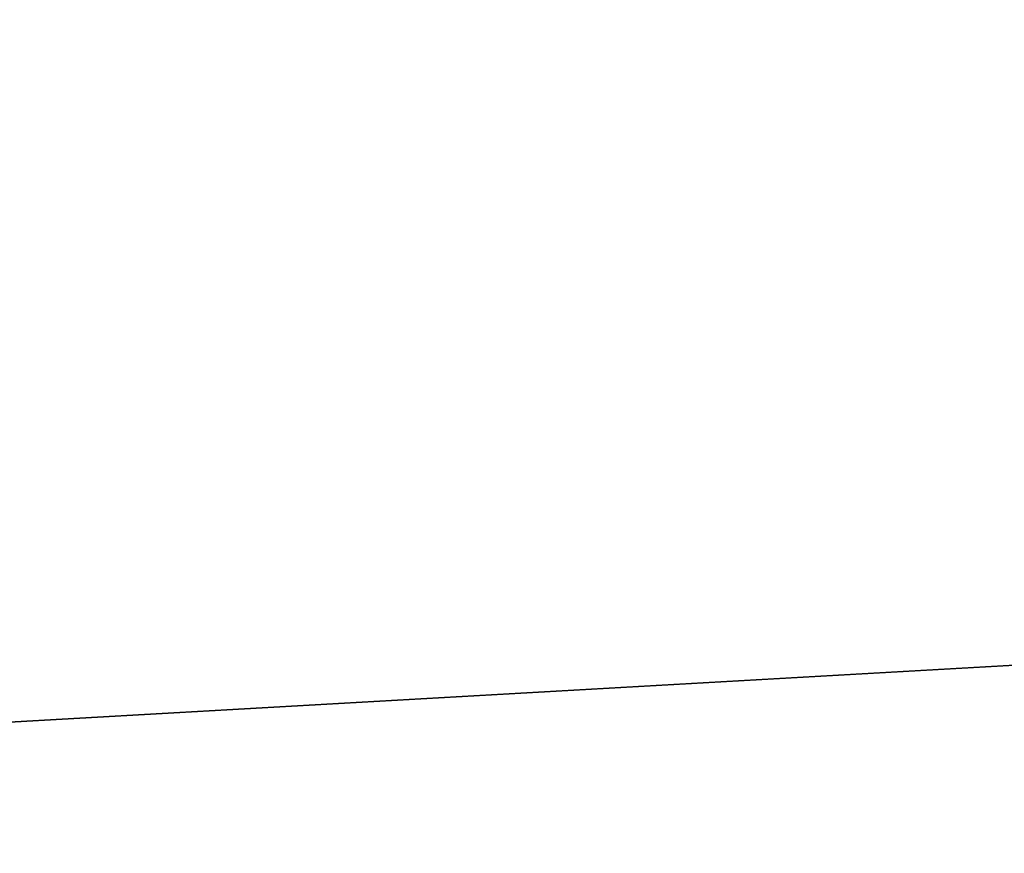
# Model space of a CAD drawing. Extents: x 0.2 to 21.7, y 0 to 78.5.
# Tile 47 of 256: x 0.852 to 1.033, y 0.153 to 0.307. Entities that reach past the tile are written whole.
import ezdxf

# ---------------------------------------------------------------- set-up
doc = ezdxf.new("R2010")
doc.units = 0
doc.header["$LTSCALE"] = 2.54
doc.layers.get('0').update_dxf_attribs({"color": 13, "linetype": 'CONTINUOUS'})

# ---------------------------------------------------------------- blocks, each defined once
blk = doc.blocks.new('STOJAK_NA_3_R_CZNIKI_APPEN')
at = {"color": 0}
blk.add_line((21.565, 1.35, 53.9438), (0.365, 0.15, 53.9438), dxfattribs=at)
blk.add_line((21.565, 1.35, 53.9438), (0.365, 0.15, 53.9438), dxfattribs=at)
mesh = blk.add_polyface(dxfattribs=at)
corners = [(21.715, 1.4, 103.7938), (0.215, 1.4, 103.7938), (0.215, 0.1, 103.7938)]
mesh.append_faces([[corners[k] for k in face] for face in [(0, 1, 2)]], dxfattribs={"color": 0})
mesh = blk.add_polyface(dxfattribs=at)
corners = [(21.715, 1.4, 103.7938), (0.215, 0.1, 103.7938), (21.715, 0.1, 103.7938)]
mesh.append_faces([[corners[k] for k in face] for face in [(0, 1, 2)]], dxfattribs={"color": 0})
mesh = blk.add_polyface(dxfattribs=at)
corners = [(21.715, 0.1, 53.7938), (0.215, 1.4, 53.7938), (21.715, 1.4, 53.7938)]
mesh.append_faces([[corners[k] for k in face] for face in [(0, 1, 2)]], dxfattribs={"color": 0})
mesh = blk.add_polyface(dxfattribs=at)
corners = [(21.715, 0.1, 53.7938), (0.215, 0.1, 53.7938), (0.215, 1.4, 53.7938)]
mesh.append_faces([[corners[k] for k in face] for face in [(0, 1, 2)]], dxfattribs={"color": 0})
mesh = blk.add_polyface(dxfattribs=at)
corners = [(21.565, 0.15, 103.6438), (0.365, 0.15, 103.6438), (0.365, 1.35, 103.6438)]
mesh.append_faces([[corners[k] for k in face] for face in [(0, 1, 2)]], dxfattribs={"color": 0})
mesh = blk.add_polyface(dxfattribs=at)
corners = [(21.565, 0.15, 103.6438), (0.365, 1.35, 103.6438), (21.565, 1.35, 103.6438)]
mesh.append_faces([[corners[k] for k in face] for face in [(0, 1, 2)]], dxfattribs={"color": 0})
mesh = blk.add_polyface(dxfattribs=at)
corners = [(21.565, 1.35, 53.9438), (0.365, 0.15, 53.9438), (21.565, 0.15, 53.9438)]
mesh.append_faces([[corners[k] for k in face] for face in [(0, 1, 2)]], dxfattribs={"color": 0})
mesh = blk.add_polyface(dxfattribs=at)
corners = [(21.565, 1.35, 53.9438), (0.365, 1.35, 53.9438), (0.365, 0.15, 53.9438)]
mesh.append_faces([[corners[k] for k in face] for face in [(0, 1, 2)]], dxfattribs={"color": 0})

msp = doc.modelspace()

# ---------------------------------------------------------------- block references
at = {"color": 0}
msp.add_blockref('STOJAK_NA_3_R_CZNIKI_APPEN', (0, 0), dxfattribs=at)

doc.saveas('drawing.dxf')
